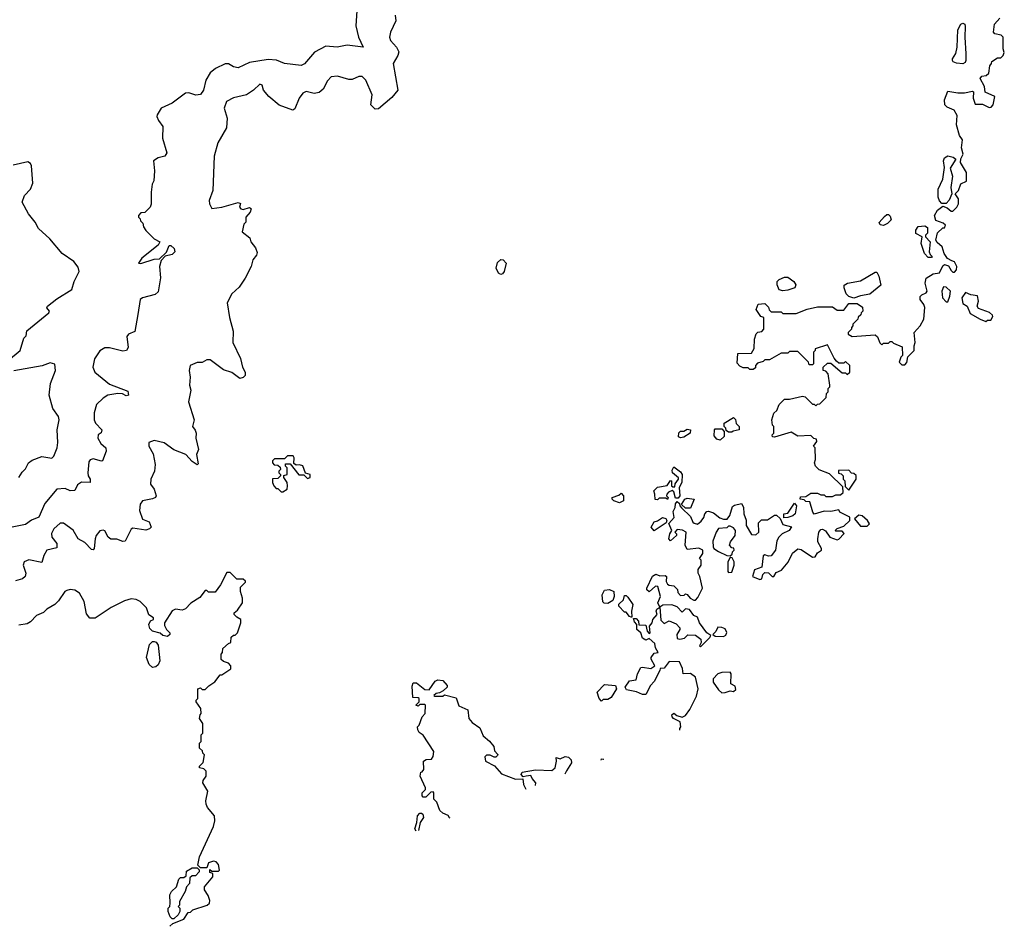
# Model space of a CAD drawing. Extents: x 2380107 to 2585170, y 384273 to 546161.
# Tile 10 of 256: x 2400810 to 2406777, y 449795 to 455292. Entities that reach past the tile are written whole.
import ezdxf

# ---------------------------------------------------------------- set-up
doc = ezdxf.new("R2010")
doc.units = 0

msp = doc.modelspace()

# ---------------------------------------------------------------- linework, layer by layer
at = {"layer": '0CON05XD'}
for points in [[(2402853.8, 455345), (2402846.2, 455255), (2402863.8, 455185), (2402892.5, 455125), (2402795, 455138.1), (2402734.2, 455125.8), (2402665, 455131.9), (2402597.5, 455095), (2402535.7, 455024.3), (2402515, 455014), (2402415, 455026), (2402365.5, 455045.5), (2402315, 455050), (2402202.7, 455032.7), (2402135, 455000), (2402106, 455006), (2402075, 455023.3), (2402055, 455023.5), (2401995.7, 454995), (2401965, 454970), (2401938.9, 454925), (2401923.6, 454865), (2401905, 454837.5), (2401876.9, 454833.1), (2401835, 454848.2), (2401815, 454846.1), (2401733.5, 454785), (2401666.9, 454755), (2401643.8, 454715), (2401641.2, 454705), (2401650.5, 454680.5), (2401676.7, 454645), (2401676.4, 454573.6), (2401702.5, 454485), (2401690, 454465), (2401650, 454455), (2401620, 454435), (2401626.7, 454375), (2401622.5, 454315), (2401612.5, 454295), (2401607.5, 454245), (2401607, 454173), (2401600, 454155), (2401568.3, 454121.7), (2401545, 454120), (2401530, 454105), (2401530, 454095), (2401540, 454085), (2401541.7, 454071.7), (2401557, 454057), (2401560, 454035), (2401573.6, 454013.6), (2401625, 453962.5), (2401660, 453945), (2401650, 453925), (2401551.2, 453845), (2401530, 453815), (2401545, 453814), (2401625, 453840.6), (2401657.5, 453842.5), (2401698.8, 453881.2), (2401715, 453922.5), (2401725, 453923.3), (2401746.2, 453905), (2401751.2, 453885), (2401735, 453868.8), (2401692.5, 453857.5), (2401667.5, 453832.5), (2401656.7, 453795), (2401663, 453727), (2401648.8, 453641.2), (2401630, 453625), (2401555, 453606.2), (2401540, 453595), (2401525.6, 453504.4), (2401508.3, 453401.7), (2401470, 453385), (2401458.3, 453371.7), (2401466.7, 453305), (2401457.5, 453285), (2401435, 453282), (2401355, 453302.2), (2401325, 453302.7), (2401295, 453284.5), (2401263.8, 453236.2), (2401252.7, 453185), (2401265.3, 453155.3), (2401355, 453081.1), (2401465, 453040), (2401470, 453015), (2401455, 453011.2), (2401432.5, 453022.5), (2401405, 453024.3), (2401345, 453014.2), (2401315, 452997.5), (2401275, 452958.8), (2401261.4, 452908.6), (2401261.1, 452865), (2401269.2, 452845), (2401307.5, 452805), (2401303, 452787), (2401286.2, 452773.8), (2401283.8, 452755), (2401302.1, 452722.1), (2401331.2, 452695), (2401334, 452675), (2401312.3, 452617.7), (2401305, 452614.2), (2401255, 452628.1), (2401237.8, 452622.2), (2401228.7, 452611.3), (2401223.3, 452543.3), (2401225.6, 452525.6), (2401238, 452505), (2401237.5, 452485), (2401185, 452487.5), (2401159.5, 452470.5), (2401143.6, 452436.4), (2401116, 452436), (2401085, 452448.6), (2401034.5, 452445.5), (2400962, 452358), (2400925, 452275.6), (2400881.8, 452258.2), (2400845, 452230), (2400745, 452211.2)], [(2403085, 455320), (2403090, 455285), (2403056.2, 455215), (2403051.2, 455185), (2403056.7, 455165), (2403093.8, 455125), (2403107.7, 455097.7), (2403102, 455075), (2403074.2, 455025), (2403100.8, 454865), (2403065, 454819.2), (2402985, 454752), (2402965, 454750), (2402937.5, 454775), (2402945.8, 454835.8), (2402907.5, 454925), (2402885, 454946.2), (2402865, 454946.7), (2402825, 454930), (2402805, 454928.8), (2402735, 454949.2), (2402697.5, 454945), (2402675, 454920), (2402649.1, 454870.9), (2402625, 454850), (2402595, 454844), (2402546.1, 454856.1), (2402525, 454846), (2402502.9, 454815), (2402478.3, 454751.7), (2402465, 454743.8), (2402382.7, 454772.7), (2402320, 454825), (2402287.5, 454865), (2402280, 454895), (2402265, 454900), (2402227.5, 454865), (2402185, 454836.7), (2402105, 454818.8), (2402063.3, 454795), (2402050, 454755), (2402066.7, 454695), (2402063.6, 454636.4), (2402010, 454545), (2401988.8, 454465), (2401980, 454255), (2401958.8, 454195), (2401960, 454175), (2401975, 454147.5), (2402035, 454155.8), (2402135, 454182.5), (2402147.5, 454177.5), (2402142.5, 454155), (2402150, 454145), (2402165, 454141.2), (2402203, 454153), (2402209.5, 454149.5), (2402213.3, 454145), (2402205.9, 454124.1), (2402180, 454095), (2402180, 454065), (2402168.3, 454051.7), (2402157.5, 454005), (2402205, 453970), (2402210, 453945), (2402238.3, 453908.3), (2402249.2, 453880.8), (2402245.8, 453864.2), (2402223.3, 453835), (2402212.5, 453795), (2402176.1, 453723.9), (2402139.3, 453670.7), (2402095, 453630), (2402067.5, 453575), (2402081.2, 453485), (2402103, 453403), (2402101.2, 453335), (2402147.8, 453237.8), (2402160.8, 453185), (2402175.7, 453155), (2402175.8, 453135), (2402165, 453121.2), (2402145, 453116.2), (2402095, 453152), (2402045, 453169.2), (2401965, 453230), (2401945, 453230), (2401915, 453213.8), (2401885, 453213.3), (2401842.5, 453195), (2401836.7, 453165), (2401843.6, 453123.6), (2401840, 453075), (2401846.7, 453045), (2401833.3, 452975), (2401866.7, 452865), (2401857.5, 452825), (2401873.6, 452803.6), (2401878.8, 452785), (2401877.5, 452755), (2401893.3, 452685), (2401881.2, 452655), (2401891.7, 452598.3), (2401885, 452593.3), (2401855, 452612), (2401816.7, 452655), (2401745, 452683.3), (2401685.9, 452725.9), (2401625, 452740), (2401591.7, 452728.3), (2401592.5, 452705), (2401619.3, 452659.3), (2401631.2, 452595), (2401626.7, 452555), (2401603.8, 452505), (2401602.5, 452475), (2401624.2, 452444.2), (2401637.5, 452405), (2401632.5, 452395), (2401615, 452386.2), (2401553.3, 452375), (2401540, 452355), (2401536.2, 452315), (2401555, 452262.5), (2401595, 452246.2), (2401606.7, 452215), (2401597.5, 452205), (2401575, 452197.5), (2401495, 452208.8), (2401485, 452202.5), (2401449.5, 452130.5), (2401435, 452127.5), (2401398.3, 452141.7), (2401362.2, 452142.2), (2401346, 452155), (2401325, 452192.5), (2401315, 452196.7), (2401295, 452192.5), (2401273.3, 452165), (2401266.7, 452145), (2401261.2, 452085), (2401255, 452076.7), (2401245, 452078.8), (2401205, 452122), (2401165, 452143.8), (2401135, 452197.5), (2401075, 452238.8), (2401055, 452240), (2401016, 452205), (2401003, 452177), (2401005.7, 452155), (2401035.6, 452115), (2401035, 452090), (2400974.1, 452075.9), (2400956.8, 452043.2), (2400945, 452000), (2400865, 452016.9), (2400836.2, 452005), (2400831.4, 451985), (2400847.1, 451935), (2400843.8, 451915), (2400827.7, 451902.3), (2400785, 451888.8)], [(2405775, 452142.5), (2405807, 452177), (2405795, 452190), (2405755, 452190), (2405752.5, 452195), (2405765, 452207.5), (2405805, 452220), (2405840, 452255), (2405840, 452275), (2405780, 452305), (2405775, 452320), (2405725, 452310), (2405685, 452312.5), (2405625, 452293.3), (2405616.1, 452306.1), (2405598.3, 452368.3), (2405575, 452370), (2405565, 452380), (2405540, 452385), (2405541.7, 452398.3), (2405575, 452400), (2405605, 452420), (2405645, 452420), (2405665, 452410), (2405685, 452410), (2405695, 452400), (2405735, 452400), (2405755, 452410), (2405785, 452410), (2405800, 452425), (2405798.3, 452458.3), (2405718.3, 452538.3), (2405655, 452562.5), (2405632.5, 452585), (2405627.5, 452605), (2405632.5, 452625), (2405630, 452695), (2405620, 452705), (2405640, 452735), (2405638.3, 452748.3), (2405621.7, 452751.7), (2405605, 452770), (2405525, 452767.5), (2405485, 452790), (2405385, 452760), (2405373, 452763), (2405370, 452775), (2405380, 452785), (2405380, 452825), (2405373, 452833), (2405367.5, 452865), (2405380, 452905), (2405398.3, 452921.7), (2405411.7, 452958.3), (2405445, 452990), (2405475, 452990), (2405555, 453010), (2405570, 453005), (2405615, 452960), (2405625, 452960), (2405635, 452950), (2405645, 452960), (2405658.3, 452961.7), (2405698.3, 453001.7), (2405700, 453025), (2405710, 453035), (2405710, 453055), (2405720, 453065), (2405720, 453075), (2405710, 453145), (2405695, 453160), (2405680, 453165), (2405680, 453185), (2405705, 453210), (2405725, 453210), (2405795, 453150), (2405815, 453150), (2405825, 453140), (2405840, 453155), (2405840, 453195), (2405815, 453220), (2405805, 453210), (2405775, 453210), (2405760.7, 453220.7), (2405745, 453240), (2405705, 453320), (2405630, 453295), (2405630, 453285), (2405620, 453275), (2405620, 453205), (2405615, 453200), (2405595, 453200), (2405590, 453215), (2405525, 453280), (2405475, 453280), (2405465, 453270), (2405425, 453270), (2405355, 453230), (2405325, 453230), (2405315, 453220), (2405281.7, 453208.3), (2405270, 453195), (2405268.3, 453181.7), (2405255, 453170), (2405235, 453170), (2405225, 453180), (2405195, 453180), (2405175, 453190), (2405158.3, 453208.3), (2405161.7, 453268.3), (2405245, 453270), (2405261.7, 453298.3), (2405262.5, 453355), (2405273, 453387), (2405283, 453397), (2405308.3, 453401.7), (2405320, 453415), (2405320, 453485), (2405301.7, 453491.7), (2405272.5, 453535), (2405285, 453567.5), (2405325, 453570), (2405348.3, 453548.3), (2405351.7, 453531.7), (2405365, 453520), (2405425, 453520), (2405435, 453510), (2405515, 453510), (2405583, 453537), (2405645, 453550), (2405735, 453550), (2405765, 453530), (2405805, 453530), (2405835, 453570), (2405885, 453570), (2405918.3, 453548.3), (2405920, 453525), (2405910, 453515), (2405908.3, 453501.7), (2405891.7, 453488.3), (2405890, 453475), (2405860, 453445), (2405860, 453435), (2405850, 453425), (2405850, 453415), (2405830, 453395), (2405830, 453385), (2405855, 453370), (2405995, 453380), (2406008.3, 453368.3), (2406021.7, 453331.7), (2406035, 453320), (2406045, 453330), (2406075, 453330), (2406085, 453340), (2406095, 453340), (2406105, 453330), (2406158.3, 453308.3), (2406160, 453255), (2406150, 453245), (2406140, 453215), (2406155, 453200), (2406175, 453200), (2406187, 453213), (2406191.7, 453248.3), (2406230, 453285), (2406230, 453315), (2406237.5, 453335), (2406230, 453395), (2406267.5, 453435), (2406290, 453475), (2406296.1, 453546.1), (2406290, 453565), (2406267.5, 453595), (2406267, 453613), (2406276.4, 453623.6), (2406302.5, 453635), (2406308.8, 453645), (2406296.7, 453695), (2406303.3, 453725), (2406345, 453751.2), (2406385, 453757.5), (2406405, 453800), (2406415, 453807.5), (2406439.3, 453799.3), (2406455, 453770), (2406465, 453760), (2406475, 453760), (2406487.5, 453775), (2406490, 453795), (2406475, 453822.5), (2406459.3, 453829.3), (2406433.6, 453843.6), (2406412.5, 453875), (2406400, 453915), (2406370.5, 453940.5), (2406362.5, 453955), (2406371.2, 453998.8), (2406405, 454030), (2406415, 454030), (2406420, 454045), (2406407, 454057), (2406362.5, 454075), (2406353.8, 454105), (2406372.9, 454137.1), (2406405, 454160), (2406430.7, 454150.7), (2406455, 454130), (2406465, 454130), (2406490, 454155), (2406500, 454175), (2406500, 454205), (2406480, 454235), (2406500, 454255), (2406513.6, 454296.4), (2406547, 454313), (2406547.5, 454365), (2406512.5, 454425), (2406513, 454447), (2406527, 454477), (2406516.7, 454515), (2406523, 454563), (2406505, 454590), (2406487.5, 454655), (2406491.7, 454711.7), (2406473, 454743), (2406431.7, 454761.7), (2406417.5, 454775), (2406413.9, 454806.1), (2406435, 454857.5), (2406495, 454847.5), (2406535, 454847.5), (2406585, 454857.5), (2406590, 454855), (2406587.5, 454815), (2406600, 454780), (2406645, 454780), (2406685, 454760), (2406698.3, 454761.7), (2406710, 454775), (2406720, 454825), (2406661.7, 454851.7), (2406657, 454887), (2406630, 454935), (2406641.7, 454948.3), (2406667, 454953), (2406683, 454967), (2406688.3, 455011.7), (2406700, 455025), (2406701.7, 455038.3), (2406735, 455060), (2406755, 455060), (2406770, 455075), (2406777, 455093), (2406770, 455115), (2406770, 455185), (2406757, 455197), (2406720, 455205), (2406712.5, 455215), (2406717.5, 455265), (2406749.3, 455300.7)], [(2406525, 455023.3), (2406487.7, 455027.7), (2406466.7, 455036.7), (2406462.5, 455045), (2406462.5, 455055), (2406483.9, 455086.1), (2406492, 455125), (2406495, 455230), (2406513.3, 455265), (2406525, 455270), (2406537.5, 455265), (2406540.7, 455250.7), (2406538, 455185), (2406544, 455085), (2406543.8, 455045), (2406538.8, 455031.2), (2406525, 455023.3)], [(2406425, 454177.5), (2406397.5, 454177.5), (2406384.1, 454194.1), (2406376.1, 454216.1), (2406376.1, 454263.9), (2406404.2, 454325), (2406413.6, 454396.4), (2406408.8, 454435), (2406413.6, 454453.6), (2406435, 454466), (2406468, 454458), (2406482.5, 454445), (2406449.3, 454390.7), (2406463.6, 454343.6), (2406453.8, 454275), (2406460, 454235), (2406443.6, 454196.4), (2406425, 454177.5)], [(2400742.4, 453227.6), (2400812, 453285), (2400835, 453360), (2400850, 453375), (2400852.5, 453405), (2400986.7, 453515), (2400990, 453525), (2400973.6, 453543.6), (2400979.2, 453555), (2401035, 453598.6), (2401126.9, 453655), (2401140, 453705), (2401169.6, 453765), (2401165, 453791.4), (2401138.5, 453825), (2401067.5, 453875), (2400992.7, 453962.7), (2400923.8, 454025), (2400903.8, 454065), (2400864.2, 454115), (2400824, 454185), (2400840, 454225), (2400875.8, 454265), (2400888.9, 454301.1), (2400882, 454405), (2400875, 454420), (2400858.8, 454428.8), (2400770.6, 454409.4)], [(2406045, 454043.3), (2406025, 454047.5), (2406018.3, 454061.7), (2406050.7, 454099.3), (2406065, 454110), (2406075, 454110), (2406085, 454100), (2406091.7, 454078.3), (2406070, 454055), (2406045, 454043.3)], [(2406335, 453850), (2406315, 453850), (2406293.3, 453875), (2406272.5, 453935), (2406280, 453975), (2406240, 453995), (2406240, 454015), (2406255, 454037.5), (2406295, 454042.5), (2406311.7, 454031.7), (2406311.7, 453998.3), (2406300, 453985), (2406300, 453975), (2406327.5, 453945), (2406322.5, 453885), (2406327.5, 453867.5), (2406340, 453855), (2406335, 453850)], [(2403725, 453747.5), (2403712.5, 453755), (2403697.5, 453785), (2403705, 453820), (2403725, 453837.5), (2403740, 453835), (2403757.5, 453815), (2403746.7, 453765), (2403735, 453750), (2403725, 453747.5)], [(2405435, 453646.7), (2405413.6, 453653.6), (2405400, 453685), (2405401.2, 453705), (2405412.7, 453717.3), (2405445, 453731.2), (2405465, 453731.2), (2405501.2, 453705), (2405513.3, 453685), (2405507.5, 453665), (2405465, 453652.5), (2405435, 453646.7)], [(2405865, 453602.5), (2405835, 453612.5), (2405819.5, 453629.5), (2405806.2, 453665), (2405807.5, 453682.5), (2405825.9, 453694.1), (2405905, 453707.5), (2405995, 453760), (2406005, 453760), (2406017, 453737), (2406028.3, 453681.7), (2405961.7, 453628.3), (2405905, 453617.5), (2405865, 453602.5)], [(2406435, 453580), (2406447.5, 453615), (2406450, 453645), (2406425, 453670), (2406408.3, 453671.7), (2406398.8, 453645), (2406403.3, 453605), (2406425, 453580), (2406435, 453580)], [(2406665, 453462.5), (2406675, 453470), (2406695, 453470), (2406707, 453493), (2406705, 453500), (2406687, 453517), (2406620.7, 453540.7), (2406612.5, 453555), (2406620, 453585), (2406615, 453617.5), (2406573.6, 453623.6), (2406542.5, 453637.5), (2406520, 453605), (2406525, 453570), (2406552.5, 453555), (2406570.7, 453510.7), (2406630, 453475), (2406665, 453462.5)], [(2400805.8, 452515), (2400825, 452547.5), (2400845, 452567.5), (2400864, 452605), (2400885, 452620), (2400945, 452643.8), (2401005, 452633.8), (2401016.2, 452645), (2401038, 452695), (2401041.9, 452728.1), (2401036.2, 452805), (2401049.5, 452865), (2401045, 452886.2), (2401010.6, 452935), (2400989.2, 453015), (2400997.1, 453085), (2401027.5, 453165), (2401023.8, 453203.8), (2400995, 453210.8), (2400946.8, 453193.2), (2400775, 453161.9)], [(2405125, 452790), (2405105, 452790), (2405091.7, 452801.7), (2405090, 452815), (2405080, 452825), (2405080, 452845), (2405135, 452880), (2405147, 452867), (2405153, 452843), (2405170, 452825), (2405170, 452805), (2405133, 452797), (2405125, 452790)], [(2404815, 452756.2), (2404802.3, 452762.3), (2404805, 452787.5), (2404815, 452797.5), (2404835, 452797.5), (2404855, 452808.8), (2404875.7, 452805.7), (2404872.5, 452785), (2404835, 452761.2), (2404815, 452756.2)], [(2405055, 452742.5), (2405035, 452747.5), (2405018.3, 452768.3), (2405020, 452805), (2405025, 452810), (2405065, 452810), (2405080, 452795), (2405080, 452765), (2405055, 452742.5)], [(2402405, 452430), (2402430, 452445), (2402432.5, 452465), (2402430, 452485), (2402410, 452515), (2402411.7, 452528.3), (2402430, 452535), (2402430, 452575), (2402420, 452585), (2402421.7, 452598.3), (2402448.3, 452598.3), (2402501.7, 452531.7), (2402531.7, 452531.7), (2402555, 452510), (2402570, 452515), (2402570, 452535), (2402541.7, 452541.7), (2402526.4, 452586.4), (2402505, 452592.5), (2402485, 452590), (2402471.7, 452601.7), (2402472.5, 452635), (2402467, 452647), (2402433, 452647), (2402415, 452630), (2402355, 452630), (2402343, 452617), (2402342.5, 452605), (2402351.7, 452591.7), (2402375, 452590), (2402388.3, 452578.3), (2402390, 452565), (2402380, 452555), (2402380, 452545), (2402390, 452535), (2402390, 452525), (2402375, 452510), (2402341.7, 452508.3), (2402342.5, 452485), (2402350, 452465), (2402365, 452450), (2402375, 452450), (2402395, 452430), (2402405, 452430)], [(2404675, 452380), (2404661.7, 452381.7), (2404660, 452415), (2404652.5, 452435), (2404675, 452457.5), (2404733.6, 452466.4), (2404755, 452497.5), (2404760, 452495), (2404760, 452465), (2404768.3, 452458.3), (2404780, 452460), (2404783, 452477), (2404803.3, 452505), (2404803, 452513), (2404766.2, 452545), (2404765, 452560), (2404775, 452580), (2404815, 452550), (2404823.8, 452535), (2404823.3, 452485), (2404806.7, 452455), (2404810, 452405), (2404800, 452390), (2404785, 452390), (2404775, 452430), (2404765, 452437.5), (2404742.5, 452427.5), (2404732.5, 452415), (2404730, 452405), (2404740, 452395), (2404735, 452382.5), (2404725, 452390), (2404685, 452390), (2404675, 452380)], [(2405835, 452440), (2405880, 452505), (2405878.3, 452528.3), (2405865, 452540), (2405851.7, 452541.7), (2405835, 452560), (2405771.7, 452558.3), (2405771.7, 452541.7), (2405788.3, 452538.3), (2405800, 452525), (2405800, 452505), (2405810, 452495), (2405811.7, 452461.7), (2405835, 452440)], [(2404445, 452362.5), (2404410, 452375), (2404400, 452385), (2404400, 452395), (2404441.7, 452408.3), (2404455, 452420), (2404470, 452405), (2404470, 452375), (2404445, 452362.5)], [(2404810, 450984.3), (2404810, 450995), (2404817.5, 451005), (2404812.5, 451035), (2404772.5, 451055), (2404763.3, 451065), (2404763, 451077), (2404775, 451087.5), (2404793, 451073), (2404825, 451062.5), (2404845, 451072.5), (2404870.7, 451109.3), (2404910.7, 451189.3), (2404922.5, 451235), (2404905.8, 451305.8), (2404875, 451327.5), (2404830, 451325), (2404827, 451357), (2404808.3, 451398.3), (2404745, 451400), (2404715, 451360), (2404691.7, 451358.3), (2404690, 451345), (2404655, 451280), (2404632.5, 451255), (2404605, 451200), (2404585, 451200), (2404547, 451217), (2404487.5, 451227.5), (2404480, 451245), (2404505, 451283.3), (2404545, 451290), (2404553.3, 451325), (2404575, 451363.3), (2404585, 451366.7), (2404635, 451357.5), (2404660, 451375), (2404637.5, 451415), (2404637.5, 451425), (2404655, 451450), (2404680, 451455), (2404663, 451483), (2404660, 451510), (2404625, 451540), (2404605, 451530), (2404585, 451542.5), (2404573.6, 451573.6), (2404550, 451595), (2404550, 451625), (2404535, 451640), (2404530, 451660), (2404545, 451660), (2404560, 451645), (2404561.7, 451621.7), (2404605, 451620), (2404612.5, 451585), (2404625, 451570), (2404630, 451575), (2404627.5, 451615), (2404642.5, 451635), (2404647.5, 451655), (2404672.5, 451685), (2404667.5, 451705), (2404671.7, 451718.3), (2404690, 451730), (2404695, 451650), (2404715, 451630), (2404745, 451647.5), (2404789.3, 451629.3), (2404810, 451605), (2404810, 451595), (2404792.5, 451565), (2404795, 451540), (2404810, 451535), (2404838.3, 451541.7), (2404858.3, 451561.7), (2404905, 451560), (2404937.5, 451535), (2404940, 451515), (2404930, 451495), (2404935, 451490), (2404992.5, 451545), (2404998.3, 451558.3), (2404973.6, 451573.6), (2404930, 451635), (2404918.3, 451668.3), (2404895, 451680), (2404870, 451715), (2404845, 451720), (2404825, 451700), (2404795, 451732.5), (2404763, 451743), (2404708.3, 451741.7), (2404690, 451730), (2404677.5, 451755), (2404693.3, 451795), (2404677.5, 451855), (2404663.8, 451856.2), (2404625, 451822.5), (2404610, 451835), (2404610, 451845), (2404645, 451916.7), (2404665, 451930), (2404689.3, 451919.3), (2404721.7, 451921.7), (2404730, 451915), (2404727.5, 451885), (2404735, 451870), (2404745, 451862.5), (2404775, 451860), (2404797, 451837), (2404798.3, 451818.3), (2404815, 451800), (2404837, 451803), (2404845, 451810), (2404855, 451807.5), (2404873.6, 451783.6), (2404895, 451772.5), (2404905, 451772.5), (2404920.7, 451789.3), (2404947.5, 451845), (2404932.5, 451915), (2404922.5, 451935), (2404922.5, 451957.5), (2404940, 451985), (2404940, 452015), (2404930, 452025), (2404950, 452055), (2404950, 452075), (2404925, 452087.5), (2404855, 452080), (2404842.5, 452105), (2404850, 452185), (2404827, 452197), (2404795, 452200), (2404780, 452185), (2404790, 452175), (2404790, 452165), (2404755, 452132.5), (2404743.8, 452145), (2404750, 452175), (2404762.5, 452195), (2404743.3, 452236.7), (2404775.9, 452274.1), (2404771.2, 452308.8), (2404782.5, 452335), (2404783.6, 452356.4), (2404795, 452370), (2404808.3, 452358.3), (2404810, 452345), (2404821.7, 452331.7), (2404875, 452280), (2404890, 452245), (2404898.3, 452238.3), (2404917, 452233), (2404939.3, 452250.7), (2404957, 452273), (2404962.5, 452295), (2404975, 452310), (2404985, 452312.5), (2405015, 452302.5), (2405052.3, 452272.3), (2405075, 452263.3), (2405097, 452263), (2405113.6, 452286.4), (2405130.7, 452339.3), (2405141.2, 452348.8), (2405185, 452357.5), (2405196.4, 452336.4), (2405198, 452295), (2405213, 452257), (2405212.5, 452225), (2405245, 452170), (2405271.7, 452168.3), (2405290, 452185), (2405288.3, 452241.7), (2405305, 452260), (2405341.7, 452258.3), (2405385, 452287.5), (2405397, 452287), (2405418.3, 452268.3), (2405435, 452230), (2405486.4, 452216.4), (2405472.5, 452195), (2405430, 452175), (2405410, 452155), (2405398.3, 452131.7), (2405390, 452075), (2405365, 452040), (2405348.3, 452038.3), (2405325, 452047.5), (2405315, 452040), (2405308.3, 451971.7), (2405263, 451957), (2405250, 451915), (2405295, 451897.5), (2405308.3, 451901.7), (2405313, 451927), (2405325, 451940), (2405347, 451937), (2405370, 451915), (2405380, 451915), (2405395, 451940), (2405426.7, 451953.3), (2405467.5, 452002.5), (2405492.7, 452057.3), (2405525, 452082.5), (2405545, 452080), (2405615, 452032.5), (2405630, 452035), (2405645, 452060), (2405670, 452075), (2405670, 452085), (2405647.5, 452125), (2405646.7, 452145), (2405653.3, 452185), (2405665, 452200), (2405675, 452202.5), (2405693, 452193), (2405720, 452155), (2405765, 452137.5), (2405775, 452142.5)], [(2404875, 452330), (2404845, 452330), (2404821.7, 452351.7), (2404840, 452385), (2404855, 452390), (2404897.5, 452385), (2404875, 452330)], [(2405441.7, 452271.7), (2405440, 452295), (2405465, 452300), (2405505, 452360), (2405517.5, 452345), (2405510, 452295), (2405495, 452282.5), (2405465, 452272.5), (2405441.7, 452271.7)], [(2404655, 452192.5), (2404637.5, 452215), (2404655, 452247.5), (2404675, 452252.5), (2404705, 452273.8), (2404725, 452266.7), (2404731.2, 452255), (2404728, 452242), (2404655, 452192.5)], [(2405945, 452220), (2405960, 452235), (2405947.5, 452255), (2405915, 452282.5), (2405895, 452286.7), (2405870, 452265), (2405905, 452220), (2405945, 452220)], [(2405115, 452040), (2405128.3, 452051.7), (2405130, 452065), (2405140, 452075), (2405138.3, 452088.3), (2405125, 452090), (2405112.5, 452105), (2405117.5, 452125), (2405146.7, 452165), (2405147.5, 452195), (2405135, 452210), (2405115, 452220), (2405105, 452220), (2405095, 452210), (2405045, 452206.7), (2405030, 452185), (2405010.7, 452129.3), (2405012.5, 452095), (2405017.5, 452085), (2405045, 452066.7), (2405095, 452042.5), (2405115, 452040)], [(2405105, 451940), (2405125, 451942.5), (2405140, 451985), (2405140, 452005), (2405128.3, 452028.3), (2405115, 452030), (2405102.5, 452005), (2405102.5, 451945), (2405105, 451940)], [(2401720.1, 449794.7), (2401738.3, 449811.7), (2401805, 449837.5), (2401831.7, 449878.3), (2401845, 449880), (2401860, 449895), (2401947, 449923), (2401960, 449935), (2401961.7, 449951.7), (2401951.7, 449981.7), (2401930, 450015), (2401930, 450035), (2401980, 450095), (2401980, 450115), (2401961.7, 450121.7), (2401961.7, 450138.3), (2401975, 450130), (2402015, 450130), (2402020, 450135), (2402015, 450170), (2402000, 450185), (2401985, 450190), (2401955, 450180), (2401945, 450150), (2401905, 450150), (2401890, 450165), (2401900, 450215), (2401985, 450400), (2401992.5, 450435), (2401990, 450465), (2401947.5, 450515), (2401940, 450535), (2401937.5, 450555), (2401950, 450615), (2401920, 450665), (2401921.7, 450678.3), (2401940, 450705), (2401940, 450735), (2401925, 450750), (2401900, 450755), (2401900, 450765), (2401921.7, 450788.3), (2401930, 450835), (2401920, 450845), (2401918.3, 450858.3), (2401900, 450875), (2401900, 450905), (2401910, 450915), (2401910, 450955), (2401920, 450965), (2401920, 451025), (2401900, 451055), (2401903, 451077), (2401910, 451085), (2401907.5, 451115), (2401880, 451155), (2401880, 451165), (2401890, 451175), (2401890, 451235), (2401905, 451240), (2401915, 451230), (2401935, 451230), (2401957, 451253), (2401993, 451277), (2402025, 451320), (2402035, 451320), (2402090, 451355), (2402090, 451375), (2402075, 451390), (2402045, 451400), (2402031.7, 451411.7), (2402030, 451445), (2402040, 451455), (2402041.7, 451478.3), (2402075, 451510), (2402090, 451515), (2402091.7, 451548.3), (2402105, 451560), (2402115, 451560), (2402130, 451575), (2402137, 451593), (2402150, 451635), (2402150, 451655), (2402125, 451670), (2402110, 451685), (2402110, 451695), (2402129.3, 451710.7), (2402160, 451755), (2402160, 451785), (2402147.5, 451825), (2402148.3, 451851.7), (2402178.3, 451881.7), (2402178.3, 451888.3), (2402165, 451900), (2402125, 451900), (2402085, 451940), (2402065, 451940), (2402027.5, 451865), (2401995, 451820), (2401955, 451820), (2401945, 451830), (2401935, 451830), (2401901.7, 451788.3), (2401847, 451753), (2401815, 451720), (2401795, 451712.5), (2401755, 451716.7), (2401735, 451706.7), (2401687.5, 451635), (2401688.3, 451618.3), (2401700, 451595), (2401720, 451575), (2401720, 451565), (2401705, 451552.5), (2401678.3, 451558.3), (2401661.7, 451571.7), (2401615, 451583.3), (2401599.5, 451599.5), (2401593.3, 451625), (2401603.6, 451646.4), (2401620, 451655), (2401620, 451665), (2401593.6, 451683.6), (2401577.5, 451725), (2401540, 451765), (2401516.4, 451776.4), (2401485, 451780), (2401445, 451767.5), (2401365, 451727.5), (2401266.7, 451663.3), (2401235, 451662.5), (2401215, 451690), (2401201.2, 451765), (2401173.3, 451815), (2401145, 451833.3), (2401115, 451836.7), (2401095, 451831.2), (2401083.3, 451825), (2401045, 451767.5), (2401022.5, 451745), (2400975, 451716.7), (2400955, 451696.7), (2400911.2, 451678.8), (2400875, 451640), (2400855, 451628.8), (2400805, 451621.2)], [(2404375, 451752.5), (2404353, 451753), (2404343, 451763), (2404340, 451805), (2404355, 451832.5), (2404385, 451836.7), (2404410, 451825), (2404412.5, 451795), (2404405, 451770), (2404375, 451752.5)], [(2404520, 451670), (2404515, 451670), (2404505, 451672.5), (2404485, 451700), (2404475, 451700), (2404440, 451735), (2404441.7, 451748.3), (2404470, 451775), (2404475, 451800), (2404485, 451800), (2404495, 451790), (2404526.4, 451746.4), (2404516.7, 451705), (2404520, 451670)], [(2405075, 451552.5), (2405089.3, 451560.7), (2405096.4, 451576.4), (2405085, 451597.5), (2405065, 451606.7), (2405041.7, 451608.3), (2405028.3, 451581.7), (2405010, 451565), (2405023.9, 451553.9), (2405075, 451552.5)], [(2401615, 451363.8), (2401595, 451381.2), (2401578.1, 451425), (2401597.6, 451502.4), (2401615, 451521.2), (2401625, 451521.2), (2401637.5, 451517.5), (2401649.2, 451499.2), (2401658.8, 451405), (2401649.5, 451380.5), (2401635, 451368.8), (2401615, 451363.8)], [(2403418, 450450.2), (2403415, 450452.5), (2403406.4, 450466.4), (2403375, 450480), (2403356.4, 450496.4), (2403337, 450547), (2403320, 450565), (2403320, 450605), (2403315, 450610), (2403301.7, 450608.3), (2403271.7, 450578.3), (2403255, 450577.5), (2403250, 450585), (2403250, 450605), (2403270, 450625), (2403270, 450635), (2403237.5, 450705), (2403240, 450730), (2403248.3, 450731.7), (2403260, 450745), (2403257.5, 450795), (2403273.6, 450806.4), (2403305, 450807.5), (2403316.7, 450825), (2403318.8, 450855), (2403255, 450953.3), (2403230.7, 450970.7), (2403222.5, 450985), (2403220, 451005), (2403230, 451015), (2403250, 451065), (2403267.5, 451085), (2403270, 451135), (2403265, 451140), (2403235, 451140), (2403225, 451130), (2403210, 451135), (2403230, 451155), (2403230, 451175), (2403225, 451180), (2403191.7, 451181.7), (2403188.3, 451251.7), (2403195, 451270), (2403215, 451270), (2403265, 451230), (2403291.7, 451228.3), (2403328.3, 451281.7), (2403345, 451290), (2403374.2, 451284.2), (2403400, 451255), (2403400, 451245), (2403376.7, 451223.3), (2403355, 451210), (2403333, 451207), (2403320, 451195), (2403325, 451190), (2403375, 451190), (2403385, 451197.5), (2403455, 451180), (2403470.7, 451130.7), (2403525, 451107.5), (2403531.2, 451055), (2403551.4, 451031.4), (2403597.7, 450997.7), (2403619.5, 450949.5), (2403657.7, 450917.7), (2403682.5, 450885), (2403688.3, 450858.3), (2403707, 450837), (2403705, 450830), (2403695, 450820), (2403685, 450820), (2403661.7, 450831.7), (2403638.3, 450831.7), (2403628.3, 450821.7), (2403632.5, 450795), (2403688.3, 450768.3), (2403729.3, 450719.3), (2403815, 450687.5), (2403858.3, 450688.3), (2403862.5, 450655), (2403876.9, 450626.2)], [(2405065, 451211.2), (2405085, 451213.3), (2405115, 451222.5), (2405135, 451217.5), (2405149.3, 451230.7), (2405145, 451250), (2405120, 451265), (2405122.5, 451325), (2405116.4, 451336.4), (2405065, 451333.3), (2405040, 451325), (2405012.5, 451295), (2405012.5, 451275), (2405045, 451227.5), (2405065, 451211.2)], [(2404335, 451160), (2404322.5, 451175), (2404310, 451215), (2404355, 451260), (2404420, 451255), (2404427.5, 451235), (2404395, 451182.5), (2404375, 451170), (2404345, 451170), (2404335, 451160)], [(2403936.8, 450649.2), (2403937.5, 450665), (2403915, 450690), (2403908.3, 450708.3), (2403880, 450705), (2403861.7, 450701.7), (2403850, 450715), (2403855, 450730), (2403935, 450742.5), (2404035, 450738.8), (2404054.1, 450755.9), (2404063.3, 450795), (2404061.7, 450818.3), (2404085, 450810), (2404115, 450823.8), (2404135, 450820), (2404151.2, 450805), (2404153.3, 450785), (2404123, 450737), (2404113.5, 450716.9)], [(2404333.8, 450801.4), (2404335, 450810), (2404348.3, 450808.3), (2404349.1, 450807.3)], [(2403211.9, 450371.1), (2403203.9, 450386.1), (2403217.5, 450425), (2403220.8, 450465), (2403235, 450480), (2403245, 450481.2), (2403253.9, 450473.9), (2403256.2, 450455), (2403237.5, 450425), (2403226, 450376.5)], [(2401745, 449840), (2401735, 449840), (2401721.7, 449851.7), (2401710, 449885), (2401710, 449905), (2401720, 449915), (2401722.5, 449935), (2401720, 449985), (2401730, 450005), (2401760, 450035), (2401775, 450080), (2401785, 450090), (2401805, 450090), (2401818.3, 450101.7), (2401821.7, 450128.3), (2401855, 450150), (2401885, 450150), (2401897.5, 450137.5), (2401897.5, 450125), (2401875, 450100), (2401855, 450100), (2401841.7, 450088.3), (2401840, 450055), (2401820, 450035), (2401812.5, 450005), (2401777.5, 449945), (2401777.5, 449922.5), (2401770, 449915), (2401780, 449905), (2401780, 449885), (2401770, 449865), (2401745, 449840)]]:
    msp.add_lwpolyline(points, dxfattribs=at)

doc.saveas('drawing.dxf')
